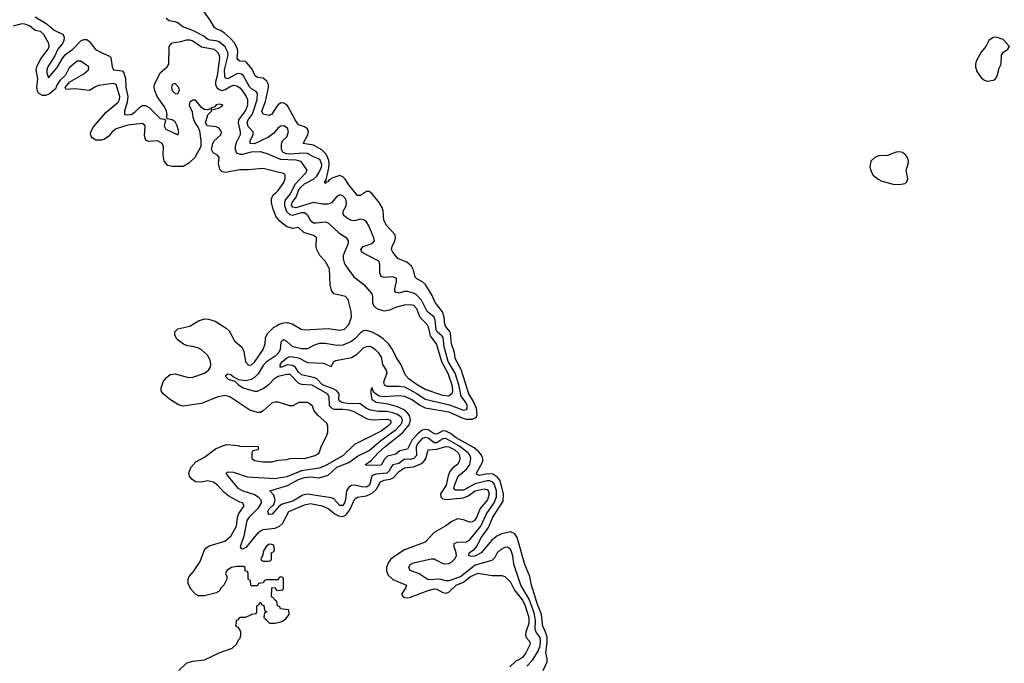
# Model space of a CAD drawing. Header units: inches. Extents: x 2473073 to 2657680, y 705365 to 849016.
# Tile 78 of 151: x 2528255 to 2534944, y 809640 to 814011. Entities that reach past the tile are written whole.
import ezdxf

# ---------------------------------------------------------------- set-up
doc = ezdxf.new("R2010")
doc.units = ezdxf.units.IN
doc.header["$MEASUREMENT"] = 0
for name, color, linetype in [('C5820', 7, 'Continuous'), ('C5821', 7, 'Continuous'), ('C5830', 7, 'Continuous'), ('C5831', 7, 'Continuous')]:
    doc.layers.add(name, color=color, linetype=linetype)

msp = doc.modelspace()

# ---------------------------------------------------------------- linework, layer by layer
at = {"layer": 'C5820', "color": 5, "elevation": 80}
for points in [[(2529336, 809590), (2529390, 809642), (2529430, 809653.4), (2529510, 809662.8), (2529609.3, 809710.7), (2529698, 809742), (2529730, 809772), (2529741.5, 809798.5), (2529752, 809810), (2529757.2, 809830), (2529756.4, 809856.4), (2529742, 809882), (2529726, 809890), (2529727.3, 809932.7), (2529742, 809938), (2529750, 809954), (2529790, 809954), (2529816.4, 809963.6), (2529830, 809974), (2529862, 809978), (2529866, 809990), (2529866, 810000)], [(2529917.7, 810000), (2529918, 809998), (2529934, 809990), (2529918, 809982), (2529914, 809950), (2529952.7, 809912.7), (2529990, 809912), (2530000, 809914.5)]]:
    msp.add_lwpolyline(points, dxfattribs=at)
at = {"layer": 'C5821', "color": 5}
for points, elevation in [([(2530000, 813418.2), (2529968, 813370), (2529950, 813360.4), (2529909.7, 813370), (2529899.8, 813390), (2529924.3, 813455.7), (2529945.8, 813550), (2529944.6, 813570), (2529933.8, 813593.8), (2529910, 813613.8), (2529870, 813618.6), (2529853.5, 813630), (2529835.1, 813675.1), (2529798.8, 813718.8), (2529786.3, 813726.3), (2529749.4, 813730), (2529738, 813738), (2529732.9, 813750), (2529737.6, 813790), (2529734.4, 813810), (2529713.2, 813853.2), (2529685.7, 813885.7), (2529643, 813923), (2529618.7, 813938.7), (2529589.2, 813949.2), (2529578.8, 813958.8), (2529548.9, 814008.9), (2529490, 814088.7)], 20), ([(2528359.5, 814030), (2528440.5, 813980.5), (2528490, 813939.1), (2528549.9, 813910), (2528557.9, 813890), (2528555.3, 813870), (2528545.4, 813850), (2528515, 813810), (2528493.9, 813766.1), (2528446.2, 813690), (2528439.5, 813670), (2528439.2, 813650), (2528450, 813617.1), (2528510, 813687), (2528547.3, 813752.7), (2528566.2, 813773.8), (2528616.1, 813810), (2528670, 813868.3), (2528690, 813876.9), (2528710, 813876), (2528730, 813862.2), (2528769.7, 813809.7), (2528807.3, 813787.3), (2528864.3, 813764.3), (2528874.8, 813754.8), (2528883.2, 813690), (2528891.7, 813671.7), (2528950, 813664.9), (2528963.3, 813650), (2528972.8, 813612.8), (2528975.7, 813550), (2528990, 813490), (2528984.9, 813450), (2528965.7, 813390), (2528967.2, 813367.2), (2528990, 813364.3), (2529012, 813368), (2529037.6, 813382.4), (2529070, 813416.2), (2529090, 813427.8), (2529110, 813428.1), (2529134.1, 813414.1), (2529210, 813339.9), (2529236, 813336), (2529245.1, 813330), (2529236.4, 813290), (2529246.7, 813266.7), (2529330, 813229.7), (2529337.1, 813250), (2529325.6, 813290), (2529310, 813317.5), (2529291.5, 813331.5), (2529256.8, 813336.8), (2529252.3, 813352.3), (2529255.8, 813364.2), (2529253, 813390), (2529238.4, 813418.4), (2529188.6, 813488.6), (2529171.8, 813530), (2529168.4, 813550), (2529170, 813570.9), (2529209.6, 813650), (2529257.7, 813690), (2529267.9, 813710), (2529271, 813830), (2529290, 813855), (2529350, 813862.1), (2529390, 813873.7), (2529410, 813873.7), (2529430, 813868.5), (2529490, 813826.4), (2529576.8, 813810), (2529599.2, 813790), (2529609.5, 813770), (2529612.2, 813750), (2529596.9, 813630), (2529585.8, 813590), (2529585.3, 813570), (2529593.8, 813550), (2529610, 813536.6), (2529630, 813531.3), (2529650, 813536.3), (2529690, 813560.7), (2529710, 813566.1), (2529730, 813562.2), (2529750, 813548.4), (2529765.3, 813530), (2529794.2, 813490), (2529803.2, 813470), (2529801.8, 813430), (2529790, 813394.2), (2529742.5, 813330), (2529739.1, 813310), (2529753.1, 813250), (2529753.3, 813230), (2529724.8, 813175.2), (2529717.7, 813150), (2529718.1, 813130), (2529727.1, 813107.1), (2529750, 813096.7), (2529770, 813097.1), (2529830, 813113.5), (2529890, 813114.9), (2529939.8, 813099.8), (2530000, 813074.9)], 60), ([(2530000, 813263.3), (2529980.6, 813239.4), (2529946.1, 813213.9), (2529850, 813169), (2529821.4, 813170), (2529821.2, 813190), (2529840.1, 813230), (2529841.4, 813250), (2529806.8, 813286.8), (2529799.4, 813310), (2529806.7, 813330), (2529833.3, 813366.7), (2529842.4, 813390), (2529867.1, 813470), (2529870.6, 813510.6), (2529862.5, 813522.5), (2529830, 813541.3), (2529815.8, 813555.8), (2529774.9, 813630), (2529760.9, 813640.9), (2529750, 813645.3), (2529730, 813643), (2529670, 813609.6), (2529653.9, 813613.9), (2529648.6, 813628.6), (2529645.9, 813670), (2529671.1, 813771.1), (2529670, 813790.7), (2529650, 813826.6), (2529610, 813860.1), (2529590, 813868.1), (2529550, 813872.7), (2529530, 813879.9), (2529501.8, 813901.8), (2529436.3, 813936.3), (2529363.3, 813963.3), (2529330, 813988.9), (2529310, 813997.1), (2529270, 814002.5), (2529250, 814018.3)], 40), ([(2530000, 812978.3), (2529910, 813000.4), (2529810, 812990.6), (2529750, 812991.2), (2529652.2, 812972.2), (2529630, 812978.5), (2529614.6, 812994.5), (2529605.7, 813034.3), (2529610, 813075.3), (2529599, 813090), (2529570, 813106), (2529557, 813130), (2529566, 813170), (2529574.9, 813185.1), (2529620.7, 813230), (2529625.1, 813250), (2529610, 813274), (2529590, 813284.5), (2529529.2, 813289.2), (2529518, 813310), (2529534, 813366), (2529558, 813390), (2529560.4, 813399.6), (2529606, 813410), (2529630, 813424.7), (2529635.3, 813430), (2529632.9, 813432.9), (2529610, 813437.2), (2529590, 813433.2), (2529579.8, 813420.2), (2529554, 813410), (2529558, 813402), (2529550, 813406), (2529530, 813398), (2529510, 813402), (2529492.9, 813412.9), (2529450, 813464), (2529430, 813464), (2529411.3, 813450), (2529407.2, 813430), (2529426.3, 813386.3), (2529430.5, 813350), (2529445.3, 813310), (2529464.4, 813284.4), (2529475.5, 813255.5), (2529486.3, 813190), (2529486, 813150), (2529443.9, 813076.1), (2529403.2, 813036.8), (2529364.9, 813015.1), (2529292.9, 813012.9), (2529260.8, 813020.8), (2529236, 813050), (2529230.6, 813090), (2529232.3, 813150), (2529221.7, 813170), (2529190, 813188.7), (2529130, 813184.8), (2529111.8, 813191.8), (2529103.1, 813223.1), (2529108.3, 813290), (2529090, 813305.1), (2528990, 813294.3), (2528910.4, 813270), (2528884.1, 813250), (2528859.5, 813220.5), (2528830, 813200.4), (2528810, 813193.7), (2528773.1, 813193.1), (2528747.7, 813207.7), (2528739.6, 813219.6), (2528736.2, 813236.2), (2528738, 813250), (2528756.5, 813283.5), (2528840.3, 813379.7), (2528923.1, 813450), (2528933.9, 813470), (2528934.5, 813490), (2528911.2, 813571.2), (2528890, 813578.5), (2528790, 813563.5), (2528766.3, 813553.7), (2528730, 813529.5), (2528630, 813540.9), (2528570, 813538), (2528564, 813550), (2528595.3, 813590), (2528690, 813644), (2528721.2, 813670), (2528724, 813690), (2528670, 813729), (2528644.7, 813730), (2528590, 813685.2), (2528565.4, 813634.6), (2528530, 813600.5), (2528510, 813571.2), (2528498, 813542), (2528455.8, 813504.2), (2528430, 813496.8), (2528410, 813497.3), (2528390, 813506.6), (2528378.8, 813518.8), (2528372, 813550), (2528379.1, 813610), (2528367.8, 813670), (2528370.4, 813690), (2528396.6, 813743.4), (2528448.4, 813810), (2528454.6, 813830), (2528453.5, 813850), (2528419.1, 813910), (2528395.1, 813930), (2528358.8, 813938.8), (2528321, 813970), (2528290, 813981.7), (2528270, 813982), (2528210, 813968.2)], 80), ([(2530000, 812670.6), (2529995.8, 812675.8), (2529974.9, 812730), (2529965, 812770), (2529964.5, 812795.5), (2529978, 812822), (2530000, 812840.2)], 80), ([(2530000, 811412.9), (2529990, 811413.2), (2529970, 811409), (2529910, 811354), (2529890, 811344), (2529870, 811344), (2529818.6, 811358.6), (2529682, 811450), (2529650, 811459.3), (2529601, 811450), (2529490, 811403.7), (2529366.3, 811386.3), (2529334.8, 811394.8), (2529272.9, 811432.9), (2529228.7, 811470), (2529215.3, 811490), (2529215.3, 811510), (2529229.4, 811550.6), (2529250, 811578), (2529278, 811602), (2529310, 811606.8), (2529401.6, 811581.6), (2529430, 811583.1), (2529510, 811610.4), (2529537.4, 811630), (2529550.8, 811650), (2529554.5, 811670), (2529550, 811699.3), (2529530, 811731.5), (2529490, 811769.6), (2529470, 811780.7), (2529430, 811792.3), (2529395.5, 811795.5), (2529366.6, 811806.6), (2529322, 811842), (2529308.7, 811870), (2529308.7, 811890), (2529330, 811911.3), (2529410, 811930.6), (2529470, 811964.9), (2529510, 811979.1), (2529536.7, 811976.7), (2529583.8, 811963.8), (2529656.5, 811916.5), (2529677.3, 811897.3), (2529714.9, 811830), (2529765.5, 811785.5), (2529777.3, 811757.3), (2529790, 811687.3), (2529810, 811665.7), (2529830, 811666.5), (2529850, 811684.2), (2529910, 811770.8), (2529922.4, 811810), (2529924.5, 811850), (2529939.4, 811880.6), (2529980, 811920), (2530000, 811932.2)], 80), ([(2530000, 811735), (2529990, 811724.9), (2529930, 811686.1), (2529910, 811662.6), (2529874.7, 811605.3), (2529850, 811580.3), (2529830, 811567.4), (2529790, 811557.9), (2529744.7, 811564.7), (2529705.1, 811585.1), (2529690, 811598), (2529670, 811603.7), (2529650, 811590.3), (2529672, 811570), (2529715.5, 811555.5), (2529742.3, 811530), (2529774.2, 811510), (2529850, 811486.9), (2529870, 811488), (2529910, 811506.4), (2529950, 811536.5), (2529985.6, 811574.4), (2530000, 811583.3)], 60), ([(2530000, 810206), (2529930, 810206), (2529918, 810202), (2529910, 810186), (2529878, 810182), (2529870, 810166), (2529830, 810166), (2529826, 810170), (2529822, 810202), (2529806, 810210), (2529806, 810250), (2529802, 810262), (2529787.3, 810267.3), (2529786, 810290), (2529778, 810298), (2529730, 810297.2), (2529694, 810290), (2529661, 810270), (2529652, 810250), (2529662, 810230), (2529662, 810210), (2529642, 810170), (2529622, 810150), (2529611.1, 810128.9), (2529590, 810118), (2529510, 810098), (2529470, 810098), (2529448.9, 810108.9), (2529420.2, 810140.2), (2529400.2, 810180.2), (2529399, 810210), (2529405.2, 810230), (2529436.4, 810263.6), (2529481.3, 810330), (2529510.7, 810409.3), (2529518.9, 810421.1), (2529542.6, 810437.4), (2529649.4, 810470), (2529690, 810502.6), (2529727.1, 810570), (2529734.8, 810630), (2529743.6, 810656.4), (2529780.9, 810710), (2529769, 810730), (2529750, 810734.8), (2529674.6, 810774.6), (2529641.8, 810801.8), (2529598, 810850), (2529571.3, 810870), (2529530, 810878), (2529490, 810869.2), (2529450, 810873.2), (2529424, 810890), (2529409, 810910), (2529404, 810930), (2529417.2, 810970), (2529452.1, 811007.9), (2529510, 811040.7), (2529584.1, 811095.9), (2529640.2, 811119.8), (2529665.4, 811125.4), (2529738, 811118), (2529752.7, 811112.7), (2529870, 811114), (2529874, 811110), (2529874, 811090), (2529838, 811082), (2529832, 811068), (2529831.3, 811030), (2529850, 811016), (2529910, 811007.4), (2529970, 811008.8), (2530000, 811016.5)], 80), ([(2530000, 810894.8), (2529990, 810893.3), (2529803.6, 810903.6), (2529710, 810936.1), (2529670, 810936.9), (2529656.2, 810930), (2529667.9, 810910), (2529736.6, 810830), (2529770, 810811.1), (2529850, 810785.9), (2529875.6, 810770), (2529894.2, 810750), (2529895.9, 810730), (2529872.4, 810690), (2529811.5, 810630), (2529798.3, 810610), (2529777.9, 810502.1), (2529751.8, 810430), (2529758.9, 810418.9), (2529770, 810416), (2529799, 810430), (2529874.1, 810525.9), (2529890, 810539.9), (2529910, 810547.6), (2529990, 810557.2), (2530000, 810561.3)], 60), ([(2530000, 810686.6), (2529970, 810653), (2529950, 810649.7), (2529942.5, 810662.5), (2529940.8, 810670), (2529950, 810688.4), (2529980.7, 810719.3), (2529991.6, 810750), (2529981, 810781), (2529953.6, 810810), (2530000, 810824)], 40), ([(2530000, 810062.7), (2529987.3, 810067.3), (2529982, 810082), (2529966, 810090), (2529967.3, 810152.7), (2529990, 810154), (2529998, 810138), (2530000, 810137.3)], 80), ([(2529866, 810000), (2529866, 810030), (2529882, 810038), (2529887.3, 810052.7), (2529892.7, 810052.7), (2529898, 810038), (2529912.7, 810032.7), (2529917.7, 810000)], 80)]:
    msp.add_lwpolyline(points, dxfattribs=dict(at, elevation=elevation))
at = {"layer": 'C5821', "color": 5, "elevation": 80}
for points in [[(2529310, 813576.9), (2529290, 813571.5), (2529285.5, 813550), (2529290.5, 813530), (2529310, 813510.5), (2529330, 813507.6), (2529341.6, 813530), (2529336.3, 813550)], [(2529950, 810448), (2529930, 810434), (2529910, 810398), (2529906, 810374), (2529894, 810350), (2529898, 810338), (2529910, 810334), (2529950, 810334), (2529962, 810338), (2529966, 810350), (2529966, 810390), (2529982, 810398), (2529986, 810410), (2529982, 810442), (2529967.3, 810447.3)]]:
    msp.add_lwpolyline(points, close=True, dxfattribs=at)
at = {"layer": 'C5830', "color": 5}
for points, elevation in [([(2530000, 809914.5), (2530036.4, 809923.6), (2530060.4, 809939.6), (2530086, 809970), (2530082.3, 810000)], 80), ([(2531699, 810000), (2531714.6, 809950), (2531715.1, 809910), (2531693.4, 809850), (2531690.9, 809830), (2531695.9, 809815.9), (2531719.4, 809790), (2531722.2, 809770), (2531692.5, 809710), (2531670, 809679.5), (2531650, 809664.6), (2531625, 809655), (2531584.6, 809615.4)], 60), ([(2531699.3, 809620.7), (2531739.2, 809660.8), (2531777.4, 809722.6), (2531790, 809759.7), (2531794.1, 809790), (2531790, 809815.9), (2531764.8, 809850), (2531757.9, 809870), (2531759.5, 809930), (2531753, 809970), (2531742.3, 810000)], 40), ([(2531811.6, 809590), (2531837.7, 809650), (2531838.4, 809670), (2531830.5, 809710), (2531838.4, 809781.6), (2531837.5, 809817.5), (2531823.5, 809863.5), (2531809.9, 809890), (2531799.6, 809970), (2531787.7, 810000)], 20)]:
    msp.add_lwpolyline(points, dxfattribs=dict(at, elevation=elevation))
at = {"layer": 'C5831', "color": 5, "elevation": 20}
for points in [[(2534890, 813893.6), (2534869, 813891), (2534839.3, 813870), (2534818, 813830), (2534786.4, 813790), (2534754, 813730), (2534748.7, 813710), (2534748.8, 813690), (2534758.5, 813658.6), (2534790, 813613.4), (2534810, 813600.5), (2534830, 813594.4), (2534870, 813599.3), (2534883.7, 813610), (2534897, 813630), (2534910, 813682), (2534924, 813710), (2534925.2, 813770), (2534939, 813790), (2534968.7, 813810), (2534979, 813830), (2534936.9, 813876.9)], [(2534230, 813114.7), (2534210, 813111.2), (2534151.8, 813088.2), (2534090, 813085.7), (2534063.8, 813076.2), (2534038, 813050), (2534031.7, 813010), (2534039, 812979), (2534054.3, 812954.3), (2534087.5, 812927.5), (2534113.3, 812913.3), (2534190, 812894.9), (2534230, 812892.4), (2534270, 812899.1), (2534282.7, 812910), (2534289.6, 812930), (2534278.4, 812990), (2534292, 813030), (2534294, 813050), (2534289.6, 813070), (2534276.2, 813090), (2534252.7, 813110)]]:
    msp.add_lwpolyline(points, close=True, dxfattribs=at)
at = {"layer": 'C5831', "color": 5}
for points, elevation in [([(2531787.7, 810000), (2531770, 810044.8), (2531732.8, 810170), (2531719.9, 810230), (2531687.2, 810310), (2531634.3, 810494.3), (2531618.5, 810518.5), (2531590, 810532.2), (2531530, 810519), (2531497.5, 810502.5), (2531463.4, 810476.6), (2531390, 810389.9), (2531347.5, 810367.5), (2531324.5, 810364.5), (2531306.6, 810370), (2531309.7, 810390), (2531345.3, 810414.7), (2531362.7, 810437.3), (2531388.6, 810490), (2531439, 810561), (2531470, 810633.2), (2531539.2, 810740.8), (2531542.8, 810790), (2531518.8, 810878.8), (2531502.7, 810902.7), (2531470, 810924.4), (2531433.6, 810926.4), (2531376.1, 810916.1), (2531361.7, 810921.7), (2531357.5, 810930), (2531401.6, 811010), (2531401.9, 811030), (2531392.9, 811052.9), (2531375.3, 811075.3), (2531342.5, 811102.6), (2531220.4, 811170), (2531181.5, 811201.5), (2531150, 811216.7), (2531130, 811217.6), (2531090, 811196.9), (2531070, 811197.3), (2531030, 811225.7), (2531010, 811228.1), (2530990, 811222.5), (2530960.7, 811199.3), (2530921.6, 811158.4), (2530890, 811093.3), (2530837.8, 811082.2), (2530810, 811060.5), (2530753.4, 811046.6), (2530733, 811027), (2530710, 810986.3), (2530623.7, 810983.7), (2530606, 810986), (2530603.7, 810990), (2530642.2, 811017.8), (2530689.9, 811070), (2530735.4, 811110), (2530855.1, 811204.9), (2530900.6, 811259.4), (2530909.6, 811290), (2530903, 811323), (2530885, 811345), (2530862.4, 811362.4), (2530821.5, 811381.5), (2530758.6, 811398.6), (2530676, 811410), (2530650, 811428.6), (2530642.4, 811477.6), (2530642.7, 811497.3), (2530650, 811512), (2530652.8, 811492.8), (2530660.9, 811480.9), (2530696.6, 811456.6), (2530730, 811451.6), (2530830, 811458.4), (2530870, 811454.9), (2530922.9, 811430), (2530973.5, 811393.5), (2531010, 811375.9), (2531170, 811347.4), (2531264.7, 811304.7), (2531290, 811297.9), (2531330, 811297.3), (2531356.4, 811310), (2531364, 811330), (2531357.4, 811370), (2531338.3, 811418.3), (2531307.3, 811470), (2531254.4, 811634.4), (2531214.2, 811710), (2531209, 811750), (2531188.1, 811810), (2531181.2, 811881.2), (2531175.6, 811895.6), (2531147.1, 811930), (2531142.2, 811942.2), (2531138.3, 811990), (2531126.3, 812026.3), (2531077.1, 812090), (2531057.3, 812137.3), (2531011.9, 812211.9), (2530991.3, 812231.3), (2530952.1, 812250), (2530941.8, 812261.8), (2530929.9, 812310), (2530917.1, 812337.1), (2530885.2, 812365.2), (2530824, 812390), (2530790, 812431.3), (2530779.8, 812450), (2530784.3, 812470), (2530803.4, 812510), (2530808, 812530), (2530804.8, 812550), (2530748.7, 812610), (2530729.8, 812650), (2530724.5, 812710), (2530716.5, 812736.5), (2530696.9, 812770), (2530650, 812827.6), (2530630, 812845.1), (2530610, 812844.7), (2530570, 812816.8), (2530550, 812817.6), (2530490, 812888.5), (2530467, 812927), (2530450, 812944.2), (2530430, 812952.2), (2530382.2, 812937.8), (2530357.5, 812922.5), (2530350, 812911.8), (2530334, 812906), (2530330, 812899), (2530327.8, 812910), (2530336.2, 812923.8), (2530356.1, 813003.9), (2530358.4, 813030), (2530354.7, 813054.7), (2530336.7, 813096.7), (2530307.4, 813127.4), (2530250, 813159.9), (2530181.6, 813170), (2530212.6, 813230), (2530217, 813250), (2530210.4, 813270.4), (2530190, 813283.7), (2530150, 813297.7), (2530126.8, 813330), (2530079.4, 813419.4), (2530070, 813432.3), (2530050, 813445.3), (2530030, 813445.6), (2530010, 813433.3), (2530000, 813418.2)], 20), ([(2530000, 810824), (2530073.8, 810846.2), (2530150, 810887.4), (2530190, 810901.3), (2530230, 810905.9), (2530290, 810900.1), (2530350, 810918.3), (2530410, 810970.9), (2530490, 811003.5), (2530550, 811046.8), (2530630, 811086.1), (2530707.7, 811152.3), (2530812.4, 811227.6), (2530850.1, 811269.9), (2530855.9, 811290), (2530849, 811310), (2530838.6, 811318.6), (2530822.1, 811330), (2530790, 811341.6), (2530750, 811350), (2530690, 811350.8), (2530638.8, 811358.8), (2530610.8, 811370.8), (2530565.3, 811405.3), (2530490, 811402.5), (2530444.4, 811410), (2530430, 811419.3), (2530423.1, 811430), (2530424.7, 811470), (2530409, 811490), (2530383.8, 811503.8), (2530311.8, 811530), (2530272.5, 811572.5), (2530259.5, 811579.5), (2530170, 811599.7), (2530150, 811617.5), (2530128.4, 811648.4), (2530110, 811663.3), (2530074, 811666), (2530032.7, 811650), (2530022, 811650), (2530026.8, 811653.2), (2530024.8, 811670), (2530040.9, 811690), (2530070, 811714.4), (2530090, 811722.4), (2530110, 811721.7), (2530150, 811715.2), (2530210, 811683.1), (2530317.9, 811677.9), (2530370, 811656.4), (2530389.7, 811690), (2530402.8, 811697.2), (2530510, 811717.7), (2530550, 811742.6), (2530590, 811781.4), (2530610, 811792.5), (2530630, 811793.8), (2530650, 811786.1), (2530669.4, 811770), (2530690.2, 811750), (2530710, 811719.5), (2530720.1, 811670), (2530743.7, 811630), (2530750.1, 811610), (2530727.4, 811550), (2530731.8, 811530), (2530750, 811520.9), (2530830, 811522.9), (2530870, 811517.9), (2530953.2, 811473.2), (2531010, 811433), (2531174.1, 811394.1), (2531270, 811359.9), (2531290, 811362.7), (2531295.7, 811370), (2531295.6, 811390), (2531286.8, 811410), (2531255, 811455), (2531239.4, 811530), (2531213, 811610), (2531166.3, 811690), (2531138.1, 811790), (2531131.7, 811851.7), (2531123.7, 811863.7), (2531090.2, 811890.2), (2531083.9, 811903.9), (2531077.8, 811970), (2531069.9, 811989.9), (2531022.5, 812030), (2530985.3, 812105.3), (2530950, 812143.4), (2530930, 812153.8), (2530890, 812164.9), (2530870, 812164.5), (2530830, 812154.4), (2530810, 812158.7), (2530804.1, 812170), (2530804, 812184), (2530815.4, 812230), (2530814.1, 812254.1), (2530790, 812265.2), (2530730, 812259.6), (2530710, 812267.2), (2530702.4, 812290), (2530701.9, 812350), (2530694.1, 812370), (2530580.7, 812430), (2530573.5, 812450), (2530588.7, 812470), (2530650, 812491.7), (2530665.1, 812510), (2530661, 812530), (2530627.6, 812610), (2530610, 812638.4), (2530592.6, 812652.6), (2530570, 812656.8), (2530530, 812646), (2530510, 812648.1), (2530481.2, 812661.2), (2530459.1, 812679.1), (2530451.8, 812690), (2530453, 812710), (2530472.7, 812747.3), (2530475.4, 812770), (2530470, 812791.4), (2530450, 812814.7), (2530430, 812821.6), (2530410, 812810.6), (2530373.9, 812766.1), (2530350, 812758.1), (2530310, 812758.5), (2530250, 812769.3), (2530130, 812733.7), (2530110, 812738.4), (2530101.8, 812750), (2530105.9, 812770), (2530133.4, 812806.6), (2530148.4, 812850), (2530160.4, 812870), (2530190, 812895.9), (2530251.7, 812928.3), (2530272.7, 812947.3), (2530288.1, 812970), (2530304.8, 813010), (2530307, 813027), (2530296.1, 813056.1), (2530285.3, 813065.3), (2530250, 813078.9), (2530210, 813101.9), (2530184.6, 813104.6), (2530090, 813096.9), (2530070, 813099.2), (2530045.2, 813110), (2530033.4, 813130), (2530032.6, 813167.4), (2530042, 813190), (2530070, 813215.5), (2530081.8, 813250), (2530073.7, 813273.7), (2530050, 813289.3), (2530030, 813288.1), (2530010, 813275.7), (2530000, 813263.3)], 40), ([(2530000, 813074.9), (2530024.7, 813064.7), (2530130, 813060.3), (2530161.9, 813050), (2530204.9, 812990), (2530198.8, 812970), (2530126.1, 812893.9), (2530092.1, 812827.9), (2530061, 812790), (2530053.3, 812770), (2530052.9, 812750), (2530068, 812708), (2530090, 812688.9), (2530110, 812684.4), (2530170, 812701.5), (2530190, 812701), (2530208.1, 812688.1), (2530230, 812647.2), (2530250, 812632.1), (2530270, 812630.7), (2530330, 812638.8), (2530350, 812630.3), (2530423, 812563), (2530472.5, 812532.5), (2530486.3, 812510), (2530487, 812490), (2530453.3, 812410), (2530451.5, 812390), (2530459.9, 812359.9), (2530470, 812339.9), (2530525.1, 812265.1), (2530593.5, 812213.5), (2530646.2, 812150), (2530651.4, 812130), (2530652.4, 812090), (2530659.2, 812070), (2530674.2, 812054.2), (2530690, 812044.2), (2530730, 812034.3), (2530770, 812040.8), (2530810, 812057.5), (2530870, 812073.5), (2530910, 812077.4), (2530930, 812071.6), (2530949.9, 812049.9), (2530974.1, 811990), (2531022, 811942), (2531030, 811925.3), (2531044.3, 811864.3), (2531085.7, 811805.7), (2531119.7, 811690), (2531163.8, 811610), (2531191.3, 811530), (2531195.9, 811490), (2531191.4, 811470), (2531170, 811454.4), (2531130, 811458.1), (2531010, 811499.9), (2530956.2, 811530), (2530901, 811570), (2530876.6, 811596.6), (2530846, 811666), (2530814.4, 811714.4), (2530788.1, 811770), (2530760.7, 811810), (2530724.2, 811844.2), (2530688.3, 811868.3), (2530650, 811889.2), (2530610, 811901), (2530590, 811897.9), (2530570, 811884.7), (2530534.9, 811845.1), (2530510, 811824.8), (2530450, 811800.1), (2530410, 811799.3), (2530330, 811812), (2530290, 811811.1), (2530250, 811799.2), (2530210, 811776.1), (2530170, 811774.5), (2530110, 811789), (2530070, 811826), (2530050, 811836.4), (2530037.2, 811830), (2530030, 811820.3), (2530023.9, 811770), (2530014.7, 811750), (2530000, 811735)], 60), ([(2530000, 812840.2), (2530011.8, 812850), (2530050, 812906), (2530058.9, 812930), (2530057.6, 812957.6), (2530046.8, 812966.8), (2530000, 812978.3)], 80), ([(2530000, 811932.2), (2530017.3, 811942.7), (2530050, 811953), (2530074.2, 811954.2), (2530105.8, 811945.8), (2530167.7, 811910), (2530190, 811903.6), (2530350, 811914.6), (2530430, 811902), (2530461.2, 811910), (2530490, 811940.7), (2530509.3, 811990), (2530506.6, 812030), (2530487, 812110), (2530469, 812130), (2530390, 812149), (2530372.5, 812172.5), (2530364.5, 812210), (2530359.7, 812319.7), (2530329.6, 812370), (2530294, 812410), (2530273.6, 812450), (2530269.6, 812470), (2530272.4, 812532.4), (2530250, 812545.6), (2530186.1, 812566.1), (2530150, 812598.7), (2530110, 812592.5), (2530070, 812604.4), (2530022.8, 812642.8), (2530000, 812670.6)], 80), ([(2530000, 811583.3), (2530010, 811589.4), (2530070, 811603.1), (2530090, 811603.5), (2530150, 811542.9), (2530170, 811534.6), (2530238.7, 811530), (2530345.2, 811470), (2530354.4, 811450), (2530357.7, 811390), (2530376.8, 811370), (2530390, 811365.5), (2530450, 811365.9), (2530490, 811360.1), (2530524.2, 811350), (2530610, 811302.4), (2530650, 811293.5), (2530750, 811297.2), (2530773.3, 811290), (2530775.5, 811275.5), (2530775.7, 811270), (2530757, 811250), (2530710, 811216.8), (2530530, 811126.6), (2530452.3, 811050), (2530330, 810980.9), (2530290, 810964.8), (2530170, 810946.9), (2530070, 810905.6), (2530000, 810894.8)], 60), ([(2530000, 811016.5), (2530010, 811019.1), (2530070, 811022.8), (2530090, 811031), (2530126, 811034), (2530190, 811030.6), (2530262, 811050), (2530289, 811070), (2530302, 811110), (2530342, 811190), (2530348.7, 811210), (2530348.7, 811250), (2530342, 811270), (2530281.7, 811321.7), (2530255.3, 811355.3), (2530241.2, 811390), (2530211, 811411), (2530152, 811410), (2530110, 811389.2), (2530090, 811389.2), (2530010, 811412.7), (2530000, 811412.9)], 80), ([(2531742.3, 810000), (2531715.6, 810075.6), (2531660.3, 810170), (2531611.8, 810311.8), (2531606, 810370), (2531590.8, 810410), (2531570, 810427.5), (2531550, 810426.6), (2531520.6, 810410), (2531498.6, 810390), (2531482.4, 810357.6), (2531462, 810338), (2531350, 810305.7), (2531250, 810226.2), (2531170, 810200.1), (2531150, 810198.6), (2531110, 810211.2), (2531030, 810206.3), (2530970, 810247.3), (2530908.3, 810270), (2530899.3, 810290), (2530908.7, 810310), (2530930, 810322), (2531050, 810348.2), (2531070, 810348.2), (2531083.2, 810343.2), (2531135.3, 810315.3), (2531170, 810318.4), (2531190.7, 810329.3), (2531211.5, 810348.5), (2531221.5, 810370), (2531220.7, 810390), (2531206, 810430), (2531206.9, 810453.1), (2531230, 810461.8), (2531290, 810465.4), (2531310, 810475.9), (2531387.1, 810570), (2531426, 810654), (2531478.3, 810730), (2531493.7, 810770), (2531493.3, 810810), (2531478, 810858), (2531470, 810870), (2531450, 810879), (2531430, 810878), (2531350, 810858.5), (2531270, 810816.5), (2531215.3, 810815.3), (2531204.2, 810824.2), (2531208.1, 810848.1), (2531232.8, 810910), (2531290, 810957.2), (2531312.8, 810990), (2531319, 811030), (2531315.1, 811050), (2531302.8, 811070), (2531237.3, 811117.3), (2531150, 811165.4), (2531130, 811163.6), (2531090, 811136.4), (2531070, 811136.5), (2531030, 811168.4), (2531010, 811174.4), (2530990, 811165.8), (2530957.1, 811130), (2530949.2, 811110), (2530950.7, 811050), (2530933, 811030), (2530910, 811023.7), (2530870, 811025), (2530830, 810996.8), (2530790, 810987.5), (2530775.4, 810970), (2530767.5, 810950), (2530749.6, 810930.4), (2530674.7, 810925.3), (2530660.6, 810919.4), (2530648.1, 810910), (2530632.5, 810850), (2530610, 810837), (2530577.7, 810837.7), (2530530, 810849.2), (2530510, 810847.6), (2530490, 810836.2), (2530474.5, 810810), (2530468.6, 810750), (2530462.5, 810730), (2530450, 810712.2), (2530430, 810711.6), (2530390, 810755.9), (2530370, 810764.5), (2530210, 810789.2), (2530179.5, 810780.5), (2530110, 810741.1), (2530038.9, 810721.1), (2530015.7, 810704.3), (2530000, 810686.6)], 40), ([(2530000, 810561.3), (2530021, 810570), (2530039.8, 810590), (2530084.2, 810670), (2530190, 810716.6), (2530230, 810724), (2530309.3, 810709.3), (2530350, 810691.2), (2530395.4, 810655.4), (2530421.4, 810641.4), (2530450, 810636.8), (2530470, 810644.8), (2530498.3, 810681.7), (2530528.9, 810751.1), (2530538.7, 810761.3), (2530550.9, 810769.1), (2530610, 810777.8), (2530650, 810794.2), (2530678.6, 810821.4), (2530706.8, 810873.2), (2530730, 810883.5), (2530770, 810889.4), (2530790, 810897.4), (2530834.6, 810945.4), (2530870, 810966.9), (2530930, 810973.2), (2530983.6, 810996.4), (2531000.1, 811010), (2531013.6, 811030), (2531030.1, 811089.9), (2531090, 811094.1), (2531150, 811113), (2531170, 811109.9), (2531212.1, 811090), (2531233.3, 811070), (2531243.3, 811050), (2531245.2, 811030), (2531241.1, 811010), (2531229.9, 810990), (2531196, 810964), (2531177.7, 810942.3), (2531166.4, 810913.6), (2531151.4, 810850), (2531114.9, 810790), (2531116.1, 810770), (2531130, 810757.7), (2531151.7, 810751.7), (2531270, 810763), (2531302.2, 810777.8), (2531350, 810811.3), (2531410, 810823.6), (2531430, 810819.4), (2531438.7, 810810), (2531444.3, 810790), (2531434, 810750), (2531384.4, 810690), (2531358.8, 810630), (2531345.2, 810610), (2531330, 810599.8), (2531310, 810598.8), (2531270, 810614.8), (2531230, 810619.8), (2531190, 810602.9), (2531150, 810574), (2531070, 810526.9), (2531010, 810463.1), (2530870, 810410.1), (2530796.2, 810363.8), (2530774.8, 810345.2), (2530758.1, 810321.9), (2530746, 810290), (2530746.4, 810266.4), (2530759, 810239), (2530789.4, 810209.4), (2530881.7, 810170), (2530876.5, 810150), (2530849.8, 810110), (2530860.5, 810090), (2530870, 810086.5), (2530890, 810084.7), (2530910, 810089.3), (2531030, 810134.8), (2531070, 810144.4), (2531090, 810143.4), (2531130, 810119.7), (2531150, 810115.8), (2531170, 810123.2), (2531220.4, 810170), (2531270, 810189.6), (2531318, 810230), (2531370, 810251.4), (2531464.8, 810235.2), (2531530, 810235.8), (2531550, 810228.6), (2531588.3, 810190), (2531617.2, 810137.2), (2531670, 810067.7), (2531690, 810029), (2531699, 810000)], 60), ([(2530000, 810137.3), (2530010, 810134), (2530042, 810138), (2530046, 810150), (2530046, 810210), (2530042, 810222), (2530030, 810226), (2530018, 810222), (2530010, 810206), (2530000, 810206)], 80), ([(2530082.3, 810000), (2530082, 810002), (2530026, 810010), (2530022, 810022), (2530006, 810030), (2530002, 810062), (2530000, 810062.7)], 80)]:
    msp.add_lwpolyline(points, dxfattribs=dict(at, elevation=elevation))

doc.saveas('drawing.dxf')
